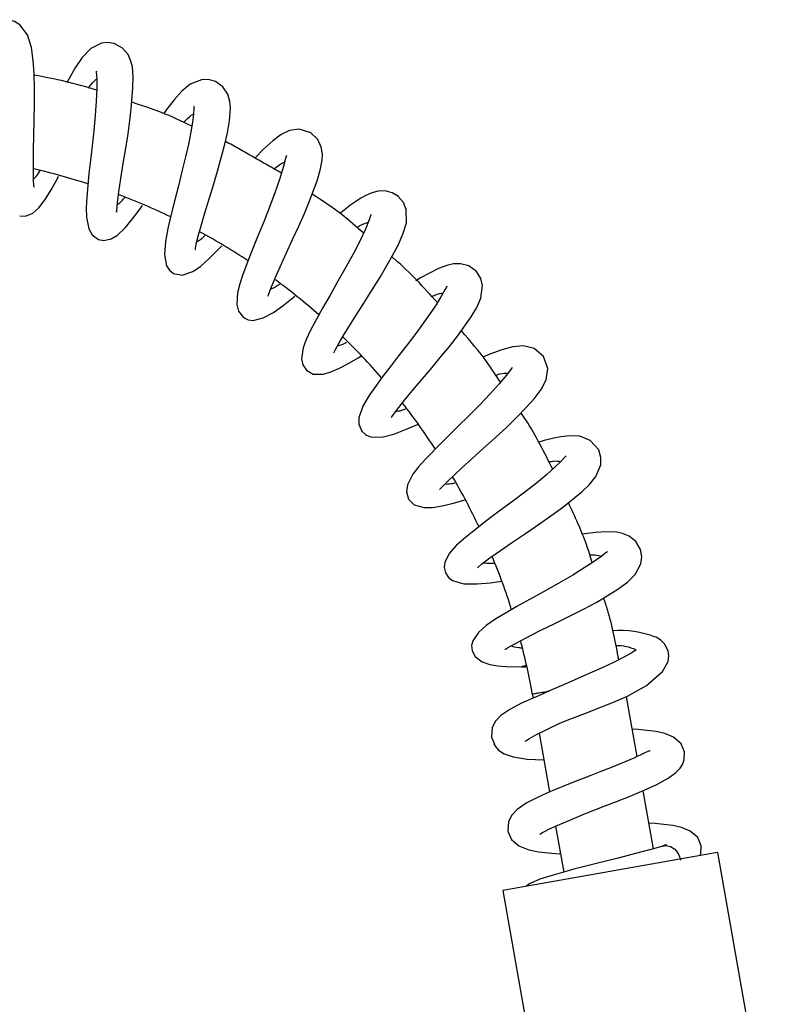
# Model space of a CAD drawing. Header units: millimetres. Extents: x 3938.391 to 3938.668, y 1657.157 to 1657.676.
# Tile 4 of 4: x 3938.538 to 3938.649, y 1657.53 to 1657.675. Entities that reach past the tile are written whole.
import ezdxf

# ---------------------------------------------------------------- set-up
doc = ezdxf.new("R2010")
doc.units = ezdxf.units.MM
doc.layers.add('SANINDUSA', color=3, linetype='Continuous')

msp = doc.modelspace()

# ---------------------------------------------------------------- linework, layer by layer
at = {"layer": 'SANINDUSA'}
for p, q in [((3938.612121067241, 1657.579665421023), (3938.612708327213, 1657.57966029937)), ((3938.613644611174, 1657.575665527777), (3938.613749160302, 1657.575072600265)), ((3938.627426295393, 1657.575249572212), (3938.628972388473, 1657.566481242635)), ((3938.614659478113, 1657.569909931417), (3938.61618023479, 1657.561285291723)), ((3938.62985736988, 1657.561462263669), (3938.631359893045, 1657.552941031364)), ((3938.617062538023, 1657.556281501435), (3938.618251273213, 1657.549539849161)), ((3938.640534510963, 1657.552344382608), (3938.60933415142, 1657.546842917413)), ((3938.640847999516, 1657.552399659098), (3938.640534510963, 1657.552344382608)), ((3938.649009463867, 1657.506113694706), (3938.640847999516, 1657.552399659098)), ((3938.60933415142, 1657.546842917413), (3938.61749561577, 1657.500556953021))]:
    msp.add_line(p, q, dxfattribs=at)
at = {"layer": 'SANINDUSA', "flags": 128}
for points in [[(3938.540519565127, 1657.650060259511), (3938.540537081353, 1657.650045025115), (3938.540512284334, 1657.650258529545), (3938.540452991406, 1657.651065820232), (3938.540425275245, 1657.652249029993), (3938.540427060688, 1657.653752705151), (3938.540450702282, 1657.655540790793), (3938.540490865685, 1657.657591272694), (3938.540539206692, 1657.659850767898), (3938.540578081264, 1657.662221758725), (3938.540582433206, 1657.664520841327), (3938.540531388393, 1657.666659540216), (3938.540405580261, 1657.66859180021), (3938.540132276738, 1657.670506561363), (3938.539555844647, 1657.67237053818), (3938.53845522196, 1657.673837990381), (3938.537664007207, 1657.674325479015), (3938.536764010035, 1657.674599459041)], [(3938.552254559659, 1657.671107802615), (3938.551326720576, 1657.671247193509), (3938.550415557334, 1657.671152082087), (3938.548852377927, 1657.670362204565), (3938.547602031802, 1657.66904153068), (3938.546565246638, 1657.667515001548), (3938.545615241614, 1657.665856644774), (3938.545333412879, 1657.665311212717)], [(3938.552609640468, 1657.646391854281), (3938.552643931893, 1657.64638199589), (3938.552683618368, 1657.646617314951), (3938.552783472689, 1657.647714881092), (3938.552979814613, 1657.649365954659), (3938.553263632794, 1657.651322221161), (3938.553609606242, 1657.653481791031), (3938.553979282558, 1657.655731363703), (3938.554312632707, 1657.657869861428), (3938.554581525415, 1657.659808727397), (3938.554785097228, 1657.661510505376), (3938.55504260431, 1657.664620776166), (3938.555066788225, 1657.666182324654), (3938.55494632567, 1657.667676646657), (3938.554744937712, 1657.668535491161), (3938.554310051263, 1657.669496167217), (3938.553491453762, 1657.670436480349), (3938.552261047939, 1657.671107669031), (3938.552261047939, 1657.671107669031)], [(3938.54967472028, 1657.667018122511), (3938.549664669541, 1657.667025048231), (3938.549658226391, 1657.666886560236), (3938.549724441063, 1657.666019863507), (3938.549735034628, 1657.664516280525), (3938.549652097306, 1657.662658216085), (3938.549498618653, 1657.660552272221), (3938.549291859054, 1657.658311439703), (3938.549053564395, 1657.656089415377), (3938.548809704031, 1657.653976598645), (3938.548585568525, 1657.652032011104), (3938.548251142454, 1657.648578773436), (3938.548176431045, 1657.647013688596), (3938.548206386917, 1657.645607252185), (3938.548552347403, 1657.643906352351), (3938.549062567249, 1657.643013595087), (3938.549997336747, 1657.642353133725)], [(3938.56715254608, 1657.665540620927), (3938.566106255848, 1657.665820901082), (3938.565086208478, 1657.665795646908), (3938.563437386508, 1657.665130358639), (3938.562208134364, 1657.664105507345), (3938.561078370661, 1657.66284382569), (3938.559983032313, 1657.66141800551), (3938.559567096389, 1657.660828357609)], [(3938.564181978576, 1657.640894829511), (3938.564195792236, 1657.640875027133), (3938.564229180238, 1657.641099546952), (3938.564385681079, 1657.641903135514), (3938.564663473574, 1657.643010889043), (3938.565037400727, 1657.644345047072), (3938.565508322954, 1657.645935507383), (3938.566085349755, 1657.647840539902), (3938.566747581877, 1657.650031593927), (3938.567438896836, 1657.652382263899), (3938.568036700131, 1657.654516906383), (3938.568513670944, 1657.656350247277), (3938.568890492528, 1657.657986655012), (3938.569204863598, 1657.659766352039), (3938.569337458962, 1657.661611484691), (3938.569252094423, 1657.662617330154), (3938.568936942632, 1657.663689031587), (3938.568246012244, 1657.664735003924), (3938.567143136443, 1657.665543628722)], [(3938.564006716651, 1657.661842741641), (3938.563984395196, 1657.661860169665), (3938.563976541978, 1657.661620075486), (3938.563926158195, 1657.660736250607), (3938.563782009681, 1657.659550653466), (3938.563549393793, 1657.658156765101), (3938.563227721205, 1657.656549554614), (3938.562801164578, 1657.654663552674), (3938.562278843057, 1657.6525294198), (3938.561696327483, 1657.65022874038), (3938.561128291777, 1657.647972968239), (3938.560611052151, 1657.645860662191), (3938.560170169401, 1657.643952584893), (3938.559810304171, 1657.642057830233), (3938.559663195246, 1657.640143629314), (3938.559977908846, 1657.638486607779), (3938.560385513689, 1657.637847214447), (3938.561010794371, 1657.637357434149)], [(3938.581134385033, 1657.658018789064), (3938.579422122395, 1657.65855637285), (3938.577990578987, 1657.658361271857), (3938.576770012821, 1657.657758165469), (3938.575547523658, 1657.656843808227), (3938.574226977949, 1657.655635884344), (3938.572923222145, 1657.654304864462)], [(3938.574834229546, 1657.634107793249), (3938.574855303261, 1657.634087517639), (3938.574939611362, 1657.634252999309), (3938.575282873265, 1657.635145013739), (3938.575871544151, 1657.636579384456), (3938.576633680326, 1657.638323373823), (3938.577518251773, 1657.640275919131), (3938.578467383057, 1657.642330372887), (3938.579382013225, 1657.644324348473), (3938.580204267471, 1657.646181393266), (3938.580908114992, 1657.647861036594), (3938.582063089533, 1657.650970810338), (3938.582513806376, 1657.652512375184), (3938.582800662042, 1657.654000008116), (3938.582838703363, 1657.654880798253), (3938.582679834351, 1657.65591809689), (3938.582147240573, 1657.657037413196), (3938.58114790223, 1657.658010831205), (3938.58114790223, 1657.658010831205)], [(3938.577594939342, 1657.654619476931), (3938.577540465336, 1657.654595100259), (3938.577442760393, 1657.65423190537), (3938.577091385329, 1657.652893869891), (3938.576556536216, 1657.6511693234), (3938.575876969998, 1657.649211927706), (3938.575089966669, 1657.647107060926), (3938.574241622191, 1657.644964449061), (3938.573435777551, 1657.642990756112), (3938.572729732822, 1657.641264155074), (3938.572143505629, 1657.639802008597), (3938.57116377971, 1657.63719626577), (3938.570723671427, 1657.635843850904), (3938.570384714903, 1657.634520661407), (3938.570260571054, 1657.632803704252), (3938.570512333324, 1657.631812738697), (3938.571235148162, 1657.630927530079)], [(3938.538420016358, 1657.645802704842), (3938.539270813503, 1657.645775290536), (3938.540347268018, 1657.646220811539), (3938.541218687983, 1657.646988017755), (3938.542159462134, 1657.64822040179), (3938.543038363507, 1657.649649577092), (3938.543894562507, 1657.6512022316), (3938.544130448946, 1657.65165462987)], [(3938.593986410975, 1657.648656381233), (3938.593054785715, 1657.649211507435), (3938.592040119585, 1657.64947081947), (3938.591041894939, 1657.649442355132), (3938.590106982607, 1657.64919618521), (3938.589131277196, 1657.648763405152), (3938.588489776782, 1657.648400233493), (3938.588032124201, 1657.648113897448), (3938.587029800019, 1657.647419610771), (3938.585551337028, 1657.64627728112), (3938.585427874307, 1657.646173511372)], [(3938.549992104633, 1657.642354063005), (3938.550773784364, 1657.642207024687), (3938.551830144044, 1657.642435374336), (3938.552764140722, 1657.643000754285), (3938.553902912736, 1657.644065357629), (3938.554980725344, 1657.645360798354), (3938.556088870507, 1657.646864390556), (3938.556435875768, 1657.647357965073)], [(3938.584517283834, 1657.625730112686), (3938.584580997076, 1657.625827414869), (3938.584757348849, 1657.626198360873), (3938.585298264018, 1657.627199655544), (3938.585991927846, 1657.628375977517), (3938.586808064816, 1657.629693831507), (3938.587795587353, 1657.631245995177), (3938.588929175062, 1657.633015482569), (3938.590149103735, 1657.634946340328), (3938.59129128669, 1657.63680955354), (3938.59229682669, 1657.638510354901), (3938.593148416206, 1657.640016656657), (3938.593935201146, 1657.641515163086), (3938.594653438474, 1657.643112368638), (3938.595162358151, 1657.644804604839), (3938.595140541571, 1657.64675455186), (3938.594723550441, 1657.64777370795), (3938.593978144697, 1657.648664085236)], [(3938.589976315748, 1657.646004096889), (3938.589940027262, 1657.645946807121), (3938.589714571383, 1657.645222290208), (3938.58917615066, 1657.643868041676), (3938.588379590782, 1657.642191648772), (3938.587388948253, 1657.640294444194), (3938.586274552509, 1657.638271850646), (3938.585108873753, 1657.636213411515), (3938.583954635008, 1657.634191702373), (3938.582865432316, 1657.632275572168), (3938.581899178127, 1657.63054366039), (3938.581093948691, 1657.629023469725), (3938.580469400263, 1657.627699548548), (3938.580014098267, 1657.626450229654), (3938.579793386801, 1657.624836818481), (3938.579967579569, 1657.623965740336), (3938.580506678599, 1657.623155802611)], [(3938.561009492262, 1657.637360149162), (3938.562258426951, 1657.637098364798), (3938.563836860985, 1657.637632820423), (3938.564937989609, 1657.638402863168), (3938.566220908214, 1657.639545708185), (3938.567480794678, 1657.640810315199), (3938.568074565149, 1657.641443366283)], [(3938.605446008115, 1657.637647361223), (3938.604314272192, 1657.638463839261), (3938.60312254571, 1657.638798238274), (3938.602080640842, 1657.638781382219), (3938.60123310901, 1657.638599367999), (3938.599869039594, 1657.638081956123), (3938.598532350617, 1657.637422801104), (3938.597250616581, 1657.636706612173), (3938.596553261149, 1657.636289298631)], [(3938.592939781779, 1657.61623472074), (3938.592942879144, 1657.61622195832), (3938.593036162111, 1657.616328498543), (3938.593565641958, 1657.617072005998), (3938.594534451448, 1657.618319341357), (3938.595770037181, 1657.619829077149), (3938.597185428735, 1657.621521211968), (3938.598683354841, 1657.623294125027), (3938.600138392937, 1657.625023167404), (3938.601480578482, 1657.626653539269), (3938.602665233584, 1657.628150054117), (3938.604692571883, 1657.630984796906), (3938.605494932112, 1657.632349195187), (3938.606107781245, 1657.633748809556), (3938.606336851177, 1657.635577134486), (3938.60607109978, 1657.636639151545), (3938.605447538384, 1657.637643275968)], [(3938.601100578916, 1657.635482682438), (3938.601025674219, 1657.635373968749), (3938.600829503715, 1657.63497080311), (3938.600237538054, 1657.633926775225), (3938.599510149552, 1657.632769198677), (3938.597689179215, 1657.630127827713), (3938.596542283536, 1657.62857234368), (3938.595275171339, 1657.626913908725), (3938.594008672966, 1657.625282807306), (3938.592814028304, 1657.623737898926), (3938.59173010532, 1657.62230997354), (3938.590764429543, 1657.620999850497), (3938.589756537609, 1657.619549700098), (3938.588790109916, 1657.617914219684), (3938.588168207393, 1657.61619154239), (3938.58816645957, 1657.615232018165), (3938.588625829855, 1657.614218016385)], [(3938.571237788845, 1657.630923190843), (3938.571947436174, 1657.630572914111), (3938.572678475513, 1657.630480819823), (3938.574167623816, 1657.630841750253), (3938.575642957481, 1657.631645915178), (3938.577071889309, 1657.632662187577), (3938.578538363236, 1657.633816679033), (3938.578803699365, 1657.634033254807)], [(3938.615301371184, 1657.625188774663), (3938.613912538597, 1657.626374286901), (3938.612360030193, 1657.626752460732), (3938.610787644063, 1657.626607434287), (3938.609164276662, 1657.626171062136), (3938.607414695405, 1657.625524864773), (3938.606387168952, 1657.625083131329)], [(3938.58050216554, 1657.623162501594), (3938.581504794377, 1657.622605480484), (3938.583020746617, 1657.622600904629), (3938.584239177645, 1657.622965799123), (3938.585524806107, 1657.623551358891), (3938.586817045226, 1657.624248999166), (3938.588067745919, 1657.624986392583), (3938.588467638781, 1657.625232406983)], [(3938.600033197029, 1657.60568064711), (3938.600130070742, 1657.605754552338), (3938.600409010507, 1657.606055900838), (3938.601227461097, 1657.606890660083), (3938.602202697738, 1657.607833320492), (3938.603359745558, 1657.608906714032), (3938.604780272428, 1657.610187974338), (3938.606442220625, 1657.611668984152), (3938.608220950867, 1657.613273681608), (3938.609886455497, 1657.614829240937), (3938.611378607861, 1657.616283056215), (3938.612687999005, 1657.617626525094), (3938.613890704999, 1657.618971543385), (3938.614923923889, 1657.620340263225), (3938.615665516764, 1657.621756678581), (3938.615912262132, 1657.623402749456), (3938.615303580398, 1657.625189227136)], [(3938.61070747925, 1657.62353970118), (3938.610677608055, 1657.623566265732), (3938.610516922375, 1657.62336123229), (3938.609844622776, 1657.622439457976), (3938.608774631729, 1657.621150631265), (3938.607441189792, 1657.619685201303), (3938.605925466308, 1657.618102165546), (3938.604318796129, 1657.616475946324), (3938.60276897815, 1657.614936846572), (3938.601352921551, 1657.613541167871), (3938.600108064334, 1657.612310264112), (3938.597947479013, 1657.610102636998), (3938.596959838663, 1657.608994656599), (3938.596116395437, 1657.607902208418), (3938.595322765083, 1657.606363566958), (3938.5951594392, 1657.605345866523), (3938.595471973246, 1657.604242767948), (3938.595471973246, 1657.604242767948)], [(3938.588631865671, 1657.61420851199), (3938.589222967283, 1657.613679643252), (3938.589914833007, 1657.613393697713), (3938.591537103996, 1657.613367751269), (3938.593308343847, 1657.613810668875), (3938.595048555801, 1657.61445420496), (3938.59681255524, 1657.615193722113), (3938.596864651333, 1657.615216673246)], [(3938.623388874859, 1657.611498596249), (3938.622148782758, 1657.612879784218), (3938.620616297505, 1657.613475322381), (3938.619092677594, 1657.61353613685), (3938.617830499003, 1657.613383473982), (3938.616804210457, 1657.613181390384), (3938.6153826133, 1657.612836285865), (3938.614481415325, 1657.612584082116)], [(3938.605575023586, 1657.594198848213), (3938.605651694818, 1657.594243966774), (3938.6062503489, 1657.594748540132), (3938.607429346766, 1657.5956392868), (3938.608962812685, 1657.596717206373), (3938.610743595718, 1657.597936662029), (3938.612651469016, 1657.59923503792), (3938.614557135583, 1657.600542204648), (3938.616379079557, 1657.601817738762), (3938.618051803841, 1657.603029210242), (3938.620911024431, 1657.605313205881), (3938.622043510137, 1657.606409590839), (3938.62298413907, 1657.607577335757), (3938.623687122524, 1657.609276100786), (3938.62371489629, 1657.610371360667), (3938.623382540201, 1657.611506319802)], [(3938.618621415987, 1657.610602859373), (3938.61861660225, 1657.610628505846), (3938.61846813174, 1657.610460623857), (3938.617872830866, 1657.609811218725), (3938.616949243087, 1657.608921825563), (3938.615725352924, 1657.607841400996), (3938.614248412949, 1657.606621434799), (3938.612557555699, 1657.605297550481), (3938.610711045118, 1657.603905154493), (3938.608802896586, 1657.602484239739), (3938.606972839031, 1657.601106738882), (3938.605294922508, 1657.599813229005), (3938.603826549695, 1657.598633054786), (3938.60252879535, 1657.597478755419), (3938.601450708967, 1657.596260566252), (3938.600791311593, 1657.594936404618), (3938.600716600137, 1657.594213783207), (3938.600894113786, 1657.593445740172)], [(3938.595467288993, 1657.60425082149), (3938.596287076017, 1657.603441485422), (3938.597752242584, 1657.603027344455), (3938.599019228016, 1657.603050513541), (3938.600406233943, 1657.603270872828), (3938.601862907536, 1657.60360812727), (3938.603811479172, 1657.604151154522)], [(3938.629533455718, 1657.596861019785), (3938.628820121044, 1657.59805281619), (3938.627859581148, 1657.59882638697), (3938.626892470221, 1657.59921960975), (3938.626032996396, 1657.599386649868), (3938.624540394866, 1657.599456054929), (3938.622974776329, 1657.599381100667), (3938.620917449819, 1657.599131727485)], [(3938.609619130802, 1657.582223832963), (3938.609699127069, 1657.582235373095), (3938.610022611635, 1657.582418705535), (3938.610991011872, 1657.582962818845), (3938.612094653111, 1657.583561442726), (3938.613388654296, 1657.584236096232), (3938.615011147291, 1657.58505556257), (3938.616958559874, 1657.586017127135), (3938.619098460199, 1657.587074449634), (3938.621136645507, 1657.588114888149), (3938.622990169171, 1657.589113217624), (3938.624644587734, 1657.590063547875), (3938.626193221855, 1657.591037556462), (3938.627588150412, 1657.592056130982), (3938.628754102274, 1657.593179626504), (3938.62959024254, 1657.594748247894), (3938.629718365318, 1657.595765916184), (3938.629540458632, 1657.596845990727)], [(3938.624667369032, 1657.596521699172), (3938.624666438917, 1657.596532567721), (3938.624487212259, 1657.596406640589), (3938.623682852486, 1657.595776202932), (3938.622562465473, 1657.594991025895), (3938.621264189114, 1657.594150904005), (3938.619582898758, 1657.59312294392), (3938.61751132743, 1657.591912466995), (3938.61527840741, 1657.590656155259), (3938.613209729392, 1657.589515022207), (3938.611386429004, 1657.588504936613), (3938.609791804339, 1657.587596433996), (3938.608272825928, 1657.586672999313), (3938.606885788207, 1657.5857132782), (3938.605725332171, 1657.584693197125), (3938.604911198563, 1657.583486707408), (3938.604738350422, 1657.582785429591), (3938.604808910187, 1657.58200673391), (3938.604808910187, 1657.58200673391)], [(3938.600897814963, 1657.593439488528), (3938.60132498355, 1657.59277316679), (3938.601924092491, 1657.592309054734), (3938.603576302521, 1657.591846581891), (3938.605555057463, 1657.591814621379), (3938.607508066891, 1657.591986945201), (3938.609086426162, 1657.592194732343)], [(3938.630394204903, 1657.576932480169), (3938.631551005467, 1657.577950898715), (3938.632727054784, 1657.578970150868), (3938.633570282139, 1657.580456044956), (3938.633675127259, 1657.581299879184), (3938.633573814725, 1657.581983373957), (3938.633031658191, 1657.58304026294), (3938.632485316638, 1657.583575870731), (3938.631794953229, 1657.583996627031), (3938.631718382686, 1657.584024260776)], [(3938.604805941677, 1657.582011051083), (3938.605255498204, 1657.581144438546), (3938.606298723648, 1657.580374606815), (3938.607386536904, 1657.580004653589), (3938.608563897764, 1657.579811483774), (3938.609763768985, 1657.57971947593), (3938.612116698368, 1657.579673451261)], [(3938.628888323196, 1657.582127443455), (3938.628860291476, 1657.58212024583), (3938.628239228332, 1657.581693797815), (3938.627074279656, 1657.5810452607), (3938.625446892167, 1657.580247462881), (3938.62357489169, 1657.579373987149), (3938.621661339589, 1657.578516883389), (3938.619764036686, 1657.577696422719), (3938.617868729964, 1657.576884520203), (3938.615930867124, 1657.576021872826), (3938.615011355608, 1657.575593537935)], [(3938.617691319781, 1657.571370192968), (3938.618763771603, 1657.571808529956), (3938.621759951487, 1657.572970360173), (3938.623571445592, 1657.573664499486), (3938.625566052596, 1657.574463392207), (3938.62760837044, 1657.575326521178), (3938.630394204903, 1657.576932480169)], [(3938.61531659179, 1657.57572929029), (3938.613864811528, 1657.575123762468), (3938.612055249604, 1657.574323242), (3938.610326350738, 1657.57341314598), (3938.609006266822, 1657.572491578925), (3938.608219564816, 1657.571662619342), (3938.607740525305, 1657.570741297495), (3938.607629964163, 1657.569345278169), (3938.608083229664, 1657.568280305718)], [(3938.612604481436, 1657.56877734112), (3938.612608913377, 1657.568756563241), (3938.612772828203, 1657.568855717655), (3938.613112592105, 1657.569075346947), (3938.614173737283, 1657.56966598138), (3938.61575503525, 1657.570460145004), (3938.617802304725, 1657.571421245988)], [(3938.631936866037, 1657.562400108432), (3938.633561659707, 1657.563294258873), (3938.634660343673, 1657.564112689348), (3938.635317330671, 1657.564795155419), (3938.635667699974, 1657.565323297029), (3938.635837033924, 1657.565700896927), (3938.635943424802, 1657.566063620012), (3938.635980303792, 1657.567166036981), (3938.635483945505, 1657.568372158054), (3938.634386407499, 1657.569349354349), (3938.633110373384, 1657.569886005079), (3938.631831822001, 1657.570178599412), (3938.629197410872, 1657.570470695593), (3938.628259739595, 1657.570522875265)], [(3938.607990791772, 1657.568366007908), (3938.60822366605, 1657.567950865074), (3938.608686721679, 1657.567437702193), (3938.609504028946, 1657.566908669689), (3938.610852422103, 1657.566436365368), (3938.612873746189, 1657.566106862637), (3938.615348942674, 1657.565999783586)], [(3938.630153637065, 1657.567038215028), (3938.628530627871, 1657.566272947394), (3938.626776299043, 1657.565512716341), (3938.625110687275, 1657.564833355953), (3938.623676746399, 1657.564274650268), (3938.622220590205, 1657.5637209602), (3938.621097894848, 1657.563286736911), (3938.619929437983, 1657.562826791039), (3938.618121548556, 1657.562097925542), (3938.616295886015, 1657.561336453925), (3938.614486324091, 1657.560535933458), (3938.612757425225, 1657.559625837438), (3938.61143734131, 1657.558704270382), (3938.610650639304, 1657.5578753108), (3938.610171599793, 1657.556953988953), (3938.610061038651, 1657.555557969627), (3938.610589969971, 1657.554315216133), (3938.611681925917, 1657.553368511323), (3938.613108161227, 1657.552801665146), (3938.614566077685, 1657.552506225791), (3938.615974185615, 1657.55235276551), (3938.617611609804, 1657.552232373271), (3938.617778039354, 1657.552223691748)], [(3938.630933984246, 1657.567263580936), (3938.630870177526, 1657.567314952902), (3938.630618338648, 1657.567249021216), (3938.630153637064, 1657.567038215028)], [(3938.614754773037, 1657.555087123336), (3938.614816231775, 1657.555121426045), (3938.615057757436, 1657.555280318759), (3938.615540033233, 1657.555560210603), (3938.61616698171, 1657.555878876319), (3938.617612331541, 1657.556528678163), (3938.619126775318, 1657.55717595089), (3938.62119484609, 1657.558021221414), (3938.624191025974, 1657.55918305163), (3938.626002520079, 1657.559877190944), (3938.627997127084, 1657.560676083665), (3938.630039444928, 1657.561539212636), (3938.631936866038, 1657.562400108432)], [(3938.638277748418, 1657.551946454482), (3938.63837449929, 1657.552276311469), (3938.63841137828, 1657.553378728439), (3938.637915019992, 1657.554584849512), (3938.636817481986, 1657.555562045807), (3938.635541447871, 1657.556098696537), (3938.634262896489, 1657.55639129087), (3938.631628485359, 1657.556683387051), (3938.630690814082, 1657.556735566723)], [(3938.633365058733, 1657.553476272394), (3938.633301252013, 1657.553527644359), (3938.633049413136, 1657.553461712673), (3938.632636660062, 1657.553274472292)], [(3938.632814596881, 1657.553316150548), (3938.633260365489, 1657.553420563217), (3938.633920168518, 1657.5532897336), (3938.634533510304, 1657.552894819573), (3938.635031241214, 1657.552280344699), (3938.635357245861, 1657.551515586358), (3938.635405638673, 1657.551317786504), (3938.635412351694, 1657.551285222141)], [(3938.632806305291, 1657.553348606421), (3938.631209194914, 1657.552898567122), (3938.628794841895, 1657.552250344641), (3938.626262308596, 1657.551594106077), (3938.623863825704, 1657.550990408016), (3938.621703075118, 1657.550451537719), (3938.619740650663, 1657.549942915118), (3938.618058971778, 1657.549487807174), (3938.616696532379, 1657.549101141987), (3938.61473814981, 1657.548487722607), (3938.613332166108, 1657.547878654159), (3938.612778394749, 1657.547494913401), (3938.612729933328, 1657.547441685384)]]:
    msp.add_lwpolyline(points, dxfattribs=at)
at = {"layer": 'SANINDUSA'}
for centre, radius, start, end in [((3938.518907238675, 1657.558962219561), 0.09619859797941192, 72.10273291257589, 77.06901479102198), ((3938.518907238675, 1657.558962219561), 0.09619859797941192, 64.32305069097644, 69.28175223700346), ((3938.518907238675, 1657.558962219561), 0.0961985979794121, 56.54574439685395, 61.48865094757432), ((3938.518907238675, 1657.558962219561), 0.09619859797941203, 48.75837717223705, 53.68915851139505), ((3938.518907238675, 1657.558962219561), 0.09619859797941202, 40.96318202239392, 45.90445069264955), ((3938.518907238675, 1657.558962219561), 0.09619859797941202, 33.15962279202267, 38.11088558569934), ((3938.518907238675, 1657.558962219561), 0.09619859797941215, 25.36899768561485, 30.3265503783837), ((3938.518907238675, 1657.558962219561), 0.09619859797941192, 17.58271478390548, 22.54378890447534), ((3938.626617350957, 1657.571813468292), 0.01318237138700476, 67.46707099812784, 95.3692406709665), ((3938.518907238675, 1657.558962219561), 0.09619859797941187, 9.99915147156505, 14.75662049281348), ((3938.626119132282, 1657.576417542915), 0.006327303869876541, 64.32746810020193, 91.5371494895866)]:
    msp.add_arc(centre, radius, start, end, dxfattribs=at)
for points, knots in [([(3938.549722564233, 1657.664236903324), (3938.549676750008, 1657.664252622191), (3938.546695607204, 1657.665275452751), (3938.543591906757, 1657.66587752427), (3938.540535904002, 1657.66647034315)], [0, 0, 0, 0, 0.01536800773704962, 1, 1, 1, 1]), ([(3938.54848722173, 1657.664549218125), (3938.548531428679, 1657.664612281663), (3938.548948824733, 1657.665207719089), (3938.54937577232, 1657.665690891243), (3938.549686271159, 1657.665870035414), (3938.549725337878, 1657.665892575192)], [0, 0, 0, 0, 0.0938360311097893, 0.8859871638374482, 1, 1, 1, 1]), ([(3938.563686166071, 1657.658976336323), (3938.562207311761, 1657.659684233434), (3938.55934691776, 1657.661053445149), (3938.556324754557, 1657.662013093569), (3938.554865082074, 1657.662476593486)], [0, 0, 0, 0, 0.5170107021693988, 1, 1, 1, 1]), ([(3938.562475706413, 1657.659520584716), (3938.562560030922, 1657.659612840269), (3938.563078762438, 1657.660180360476), (3938.56357881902, 1657.660608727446), (3938.56389896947, 1657.660726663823), (3938.563926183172, 1657.660736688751)], [0, 0, 0, 0, 0.1508251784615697, 0.9278177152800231, 1, 1, 1, 1]), ([(3938.575749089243, 1657.652704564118), (3938.575855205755, 1657.652790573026), (3938.57645649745, 1657.65327792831), (3938.576985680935, 1657.653630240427), (3938.577292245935, 1657.653696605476), (3938.577302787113, 1657.653698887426)], [0, 0, 0, 0, 0.1714530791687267, 0.9715105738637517, 1, 1, 1, 1]), ([(3938.540449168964, 1657.651229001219), (3938.54056837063, 1657.651334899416), (3938.540846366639, 1657.651581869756), (3938.541203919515, 1657.652153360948), (3938.541408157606, 1657.652479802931)], [0, 0, 0, 0, 0.4287891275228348, 1, 1, 1, 1]), ([(3938.588898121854, 1657.643282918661), (3938.587842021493, 1657.644211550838), (3938.585461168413, 1657.646305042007), (3938.582812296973, 1657.648049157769), (3938.581338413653, 1657.649019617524)], [0, 0, 0, 0, 0.4435806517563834, 1, 1, 1, 1]), ([(3938.552760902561, 1657.647466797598), (3938.552903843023, 1657.647563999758), (3938.5532000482, 1657.647765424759), (3938.553614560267, 1657.648253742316), (3938.553829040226, 1657.648506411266)], [0, 0, 0, 0, 0.4825724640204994, 1, 1, 1, 1]), ([(3938.58789855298, 1657.644126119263), (3938.588047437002, 1657.644217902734), (3938.588725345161, 1657.644635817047), (3938.589208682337, 1657.644783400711), (3938.589585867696, 1657.644898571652)], [0, 0, 0, 0, 0.2196227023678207, 1, 1, 1, 1]), ([(3938.56441911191, 1657.642036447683), (3938.564594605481, 1657.642128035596), (3938.564911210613, 1657.642293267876), (3938.565384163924, 1657.642723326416), (3938.565594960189, 1657.642915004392)], [0, 0, 0, 0, 0.5542979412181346, 0.9999999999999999, 0.9999999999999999, 0.9999999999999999, 0.9999999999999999]), ([(3938.599707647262, 1657.63308349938), (3938.597709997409, 1657.635298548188), (3938.595588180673, 1657.637651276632), (3938.593167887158, 1657.639681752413), (3938.593026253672, 1657.639800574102)], [0, 0, 0, 0, 0.9414808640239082, 1, 1, 1, 1]), ([(3938.575265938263, 1657.635101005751), (3938.575469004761, 1657.635172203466), (3938.575805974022, 1657.635290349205), (3938.576321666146, 1657.635645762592), (3938.576526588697, 1657.635786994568)], [0, 0, 0, 0, 0.6026261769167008, 1, 1, 1, 1]), ([(3938.598825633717, 1657.633979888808), (3938.599006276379, 1657.634058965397), (3938.599726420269, 1657.634374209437), (3938.600210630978, 1657.634457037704), (3938.600573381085, 1657.634519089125)], [0, 0, 0, 0, 0.2508424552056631, 1, 1, 1, 1]), ([(3938.608977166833, 1657.621394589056), (3938.608338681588, 1657.622380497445), (3938.606616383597, 1657.625039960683), (3938.604540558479, 1657.627437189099), (3938.603234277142, 1657.628945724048)], [0, 0, 0, 0, 0.3707170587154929, 0.9999999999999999, 0.9999999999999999, 0.9999999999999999, 0.9999999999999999]), ([(3938.585055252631, 1657.6267498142), (3938.585283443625, 1657.626803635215), (3938.585634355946, 1657.626886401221), (3938.586199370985, 1657.627169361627), (3938.586396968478, 1657.627268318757)], [0, 0, 0, 0, 0.6502792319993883, 1, 1, 1, 1]), ([(3938.608261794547, 1657.622458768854), (3938.608475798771, 1657.622517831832), (3938.609226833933, 1657.622725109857), (3938.609711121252, 1657.622728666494), (3938.610057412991, 1657.622731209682)], [0, 0, 0, 0, 0.28494568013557, 1, 1, 1, 1]), ([(3938.593622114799, 1657.617144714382), (3938.593880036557, 1657.617167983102), (3938.594254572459, 1657.617201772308), (3938.594865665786, 1657.617417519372), (3938.595055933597, 1657.617484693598)], [0, 0, 0, 0, 0.6886436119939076, 1, 1, 1, 1]), ([(3938.616631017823, 1657.608640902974), (3938.615410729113, 1657.61111018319), (3938.614005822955, 1657.613953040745), (3938.612224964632, 1657.616567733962), (3938.611990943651, 1657.616911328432)], [0, 0, 0, 0, 0.8685909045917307, 0.9999999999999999, 0.9999999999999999, 0.9999999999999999, 0.9999999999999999]), ([(3938.616026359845, 1657.609750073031), (3938.616279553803, 1657.609785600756), (3938.617050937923, 1657.609893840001), (3938.61752700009, 1657.609829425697), (3938.617846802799, 1657.609786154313)], [0, 0, 0, 0, 0.3282333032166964, 1, 1, 1, 1]), ([(3938.600822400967, 1657.606477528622), (3938.601099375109, 1657.606470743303), (3938.601488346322, 1657.606461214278), (3938.602139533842, 1657.606590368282), (3938.602327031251, 1657.606627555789)], [0, 0, 0, 0, 0.7120684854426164, 0.9999999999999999, 0.9999999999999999, 0.9999999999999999, 0.9999999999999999]), ([(3938.622446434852, 1657.594915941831), (3938.622167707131, 1657.595817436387), (3938.621231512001, 1657.598845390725), (3938.619883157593, 1657.601718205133), (3938.618936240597, 1657.60373571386)], [0, 0, 0, 0, 0.2977239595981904, 1, 1, 1, 1]), ([(3938.622060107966, 1657.596107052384), (3938.622327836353, 1657.596104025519), (3938.623089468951, 1657.596095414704), (3938.623534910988, 1657.595968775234), (3938.623823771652, 1657.595886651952)], [0, 0, 0, 0, 0.3515190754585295, 1, 1, 1, 1]), ([(3938.606477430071, 1657.59492010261), (3938.606780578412, 1657.59487558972), (3938.607193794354, 1657.594814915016), (3938.607897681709, 1657.594865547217), (3938.60808517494, 1657.594879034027)], [0, 0, 0, 0, 0.7336317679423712, 1, 1, 1, 1]), ([(3938.626338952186, 1657.580684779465), (3938.625884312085, 1657.583125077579), (3938.625312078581, 1657.58619656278), (3938.6243218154, 1657.589153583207), (3938.624118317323, 1657.589761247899)], [0, 0, 0, 0, 0.7945010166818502, 1, 1, 1, 1]), ([(3938.610548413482, 1657.582714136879), (3938.610862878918, 1657.582623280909), (3938.6112786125, 1657.582503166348), (3938.611996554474, 1657.582454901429), (3938.612171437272, 1657.582443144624)], [0, 0, 0, 0, 0.7564109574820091, 1, 1, 1, 1]), ([(3938.612680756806, 1657.579803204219), (3938.612604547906, 1657.579786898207), (3938.612471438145, 1657.579758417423), (3938.612300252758, 1657.579716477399), (3938.612186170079, 1657.57968469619), (3938.61212118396, 1657.579664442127), (3938.612118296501, 1657.579662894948), (3938.612116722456, 1657.579662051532)], [0, 0, 0, 0, 0.23027524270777, 0.4022086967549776, 0.5734788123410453, 0.7674899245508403, 1, 1, 1, 1]), ([(3938.613678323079, 1657.575672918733), (3938.613672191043, 1657.575671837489), (3938.613654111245, 1657.575668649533), (3938.613918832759, 1657.575715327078), (3938.61444782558, 1657.575808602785), (3938.615180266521, 1657.575937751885), (3938.615814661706, 1657.576049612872), (3938.616110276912, 1657.576101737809)], [0, 0, 0, 0, 0.1171750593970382, 0.345480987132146, 0.5725675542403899, 0.800825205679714, 1, 1, 1, 1])]:
    msp.add_open_spline(points, degree=3, knots=knots, dxfattribs=at)
for points in [[(3938.576840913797, 1657.652086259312), (3938.568605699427, 1657.656749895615)], [(3938.57125350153, 1657.63094150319), (3938.571261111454, 1657.630907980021)], [(3938.588683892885, 1657.614296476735), (3938.588687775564, 1657.614248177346)]]:
    msp.add_open_spline(points, degree=1, dxfattribs=at)

doc.saveas('drawing.dxf')
